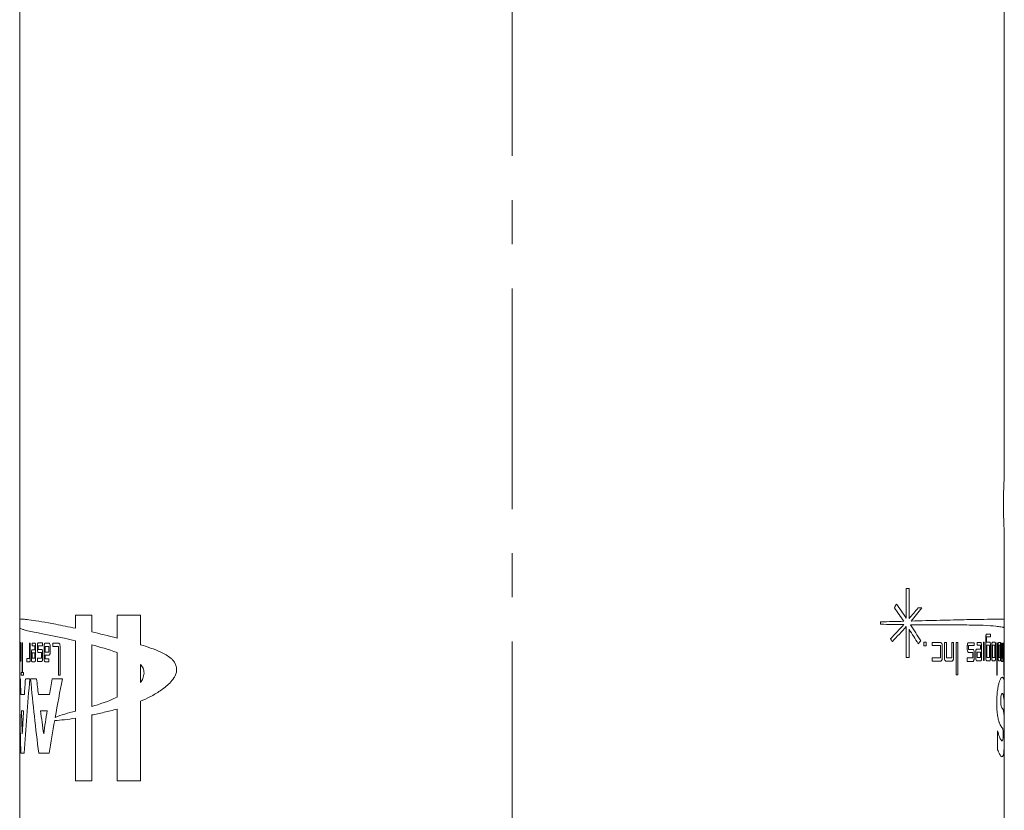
# Model space of a CAD drawing. Header units: inches. Extents: x 3.7 to 30.1, y 2.5 to 21.4.
# Tile 19 of 29: x 13.7 to 15.9, y 17.8 to 19.6. Entities that reach past the tile are written whole.
import ezdxf

# ---------------------------------------------------------------- set-up
doc = ezdxf.new("R2010")
doc.units = ezdxf.units.IN
doc.header["$MEASUREMENT"] = 0
doc.linetypes.add('CENTERX2', pattern=[0.8, 0.5, -0.1, 0.1, -0.1])

msp = doc.modelspace()

# ---------------------------------------------------------------- linework, layer by layer
at = {"color": 7, "linetype": 'CENTERX2', "lineweight": 0}
msp.add_line((14.772, 21.3613), (14.772, 14.6454), dxfattribs=at)
at = {"color": 7, "linetype": 'Continuous', "lineweight": 15}
for p, q in [((13.657, 20.0369), (13.657, 18.2121)), ((15.887, 18.5368), (15.887, 19.657)), ((15.887, 18.2122), (15.887, 18.407)), ((15.6648, 18.281), (15.6713, 18.281)), ((15.6648, 18.2142), (15.6648, 18.281)), ((15.6713, 18.281), (15.6713, 18.213)), ((13.7833, 18.2209), (13.8202, 18.2209)), ((13.7833, 18.1912), (13.7833, 18.2209)), ((13.8202, 18.2209), (13.8202, 18.183)), ((13.878, 18.2209), (13.9306, 18.2209)), ((13.878, 18.1689), (13.878, 18.2209)), ((13.9306, 18.2209), (13.9306, 18.154)), ((15.692, 18.2377), (15.7005, 18.2377)), ((13.657, 18.2121), (13.657, 18.1921)), ((15.6064, 18.2003), (15.6064, 18.2057)), ((15.887, 18.192), (15.887, 18.2122)), ((13.657, 18.1921), (13.657, 18.1588)), ((15.6648, 18.1249), (15.6648, 18.195)), ((15.6713, 18.1889), (15.6713, 18.1249)), ((15.847, 18.178), (15.8556, 18.178)), ((15.8556, 18.178), (15.8556, 18.1716)), ((15.887, 18.1588), (15.887, 18.192)), ((13.657, 18.1588), (13.657, 18.1523)), ((13.657, 18.1588), (13.6571, 18.1588)), ((13.657, 18.1523), (13.657, 18.1244)), ((13.6571, 18.1523), (13.657, 18.1523)), ((13.6571, 18.1244), (13.6571, 18.1523)), ((13.6573, 18.1523), (13.6573, 18.1232)), ((13.658, 18.1588), (13.6594, 18.1588)), ((13.658, 18.1523), (13.658, 18.1588)), ((13.6593, 18.1523), (13.658, 18.1523)), ((13.6593, 18.1435), (13.6593, 18.1523)), ((13.6598, 18.1523), (13.6598, 18.1232)), ((13.6623, 18.1581), (13.6631, 18.1581)), ((13.6623, 18.0908), (13.6623, 18.1581)), ((13.6631, 18.1581), (13.6631, 18.0908)), ((13.6793, 18.1572), (13.6808, 18.1572)), ((13.6793, 18.1228), (13.6793, 18.1572)), ((13.6808, 18.1572), (13.6808, 18.1216)), ((13.6855, 18.1575), (13.6914, 18.1575)), ((13.6855, 18.1511), (13.6855, 18.1575)), ((13.699, 18.1581), (13.7089, 18.1581)), ((13.7089, 18.1581), (13.7089, 18.1517)), ((13.7144, 18.1572), (13.7236, 18.1572)), ((13.7323, 18.1498), (13.7323, 18.1575)), ((13.7323, 18.1575), (13.7457, 18.1575)), ((13.7833, 18.0037), (13.7833, 18.1631)), ((13.8202, 18.0138), (13.8202, 18.1537)), ((15.7044, 18.16), (15.71, 18.16)), ((15.7044, 18.1511), (15.7044, 18.16)), ((15.71, 18.16), (15.71, 18.1511)), ((15.7234, 18.1588), (15.7428, 18.1588)), ((15.7234, 18.1523), (15.7234, 18.1588)), ((15.7422, 18.1523), (15.7234, 18.1523)), ((15.7422, 18.1244), (15.7422, 18.1523)), ((15.7464, 18.1523), (15.7464, 18.1232)), ((15.7514, 18.1589), (15.7559, 18.1589)), ((15.7514, 18.1233), (15.7514, 18.1589)), ((15.7559, 18.1589), (15.7559, 18.1245)), ((15.7682, 18.1589), (15.7719, 18.1589)), ((15.7682, 18.1245), (15.7682, 18.1589)), ((15.7719, 18.1589), (15.7719, 18.1233)), ((15.7783, 18.1589), (15.7818, 18.1589)), ((15.7783, 18.0855), (15.7783, 18.1589)), ((15.7818, 18.1589), (15.7818, 18.0855)), ((15.8059, 18.1583), (15.8186, 18.1583)), ((15.8186, 18.1583), (15.8186, 18.1518)), ((15.8253, 18.1592), (15.8335, 18.1592)), ((15.8253, 18.1528), (15.8253, 18.1592)), ((15.8332, 18.1528), (15.8253, 18.1528)), ((15.8332, 18.1439), (15.8332, 18.1528)), ((15.8356, 18.1528), (15.8356, 18.1236)), ((15.8395, 18.16), (15.8417, 18.16)), ((15.8395, 18.1179), (15.8395, 18.16)), ((15.8417, 18.16), (15.8417, 18.1179)), ((15.8453, 18.1239), (15.8453, 18.1716)), ((15.847, 18.1716), (15.847, 18.1595)), ((15.8556, 18.1716), (15.847, 18.1716)), ((15.847, 18.1595), (15.854, 18.1595)), ((15.8476, 18.153), (15.8538, 18.153)), ((15.8476, 18.1251), (15.8476, 18.153)), ((15.8538, 18.153), (15.8538, 18.1251)), ((15.8556, 18.153), (15.8556, 18.1239)), ((15.8587, 18.124), (15.8587, 18.1532)), ((15.8602, 18.1596), (15.8658, 18.1596)), ((15.8606, 18.1532), (15.8656, 18.1532)), ((15.8606, 18.1252), (15.8606, 18.1532)), ((15.8656, 18.1532), (15.8656, 18.1252)), ((15.867, 18.1532), (15.867, 18.124)), ((15.8697, 18.1583), (15.871, 18.1583)), ((15.8697, 18.0849), (15.8697, 18.1583)), ((15.871, 18.1583), (15.871, 18.0849)), ((15.8731, 18.1236), (15.8731, 18.1527)), ((15.8741, 18.1592), (15.8779, 18.1592)), ((15.8744, 18.1527), (15.8778, 18.1527)), ((15.8744, 18.1248), (15.8744, 18.1527)), ((15.8778, 18.1527), (15.8778, 18.1248)), ((15.8787, 18.1527), (15.8787, 18.1236)), ((15.88, 18.1577), (15.881, 18.1577)), ((15.88, 18.1221), (15.88, 18.1577)), ((15.881, 18.1577), (15.881, 18.1234)), ((15.8832, 18.1577), (15.8838, 18.1577)), ((15.8832, 18.1234), (15.8832, 18.1577)), ((15.8838, 18.1577), (15.8838, 18.1221)), ((15.8848, 18.1583), (15.8853, 18.1583)), ((15.8848, 18.1227), (15.8848, 18.1583)), ((15.8853, 18.1583), (15.8853, 18.1239)), ((15.8863, 18.1583), (15.8866, 18.1583)), ((15.8863, 18.1239), (15.8863, 18.1583)), ((15.8866, 18.1583), (15.8866, 18.0849)), ((15.8869, 18.1523), (15.8869, 18.1588)), ((15.8869, 18.1588), (15.887, 18.1588)), ((15.887, 18.1523), (15.8869, 18.1523)), ((15.887, 18.1523), (15.887, 18.1588)), ((15.887, 18.1244), (15.887, 18.1523)), ((13.6577, 18.1232), (13.6577, 18.1371)), ((13.658, 18.1435), (13.6593, 18.1435)), ((13.658, 18.1369), (13.6593, 18.1369)), ((13.658, 18.1244), (13.658, 18.1369)), ((13.6593, 18.1369), (13.6593, 18.1244)), ((13.6836, 18.1219), (13.6836, 18.1358)), ((13.685, 18.1423), (13.6912, 18.1423)), ((13.6912, 18.1511), (13.6855, 18.1511)), ((13.6855, 18.1356), (13.6912, 18.1356)), ((13.6855, 18.1232), (13.6855, 18.1356)), ((13.6912, 18.1423), (13.6912, 18.1511)), ((13.6912, 18.1356), (13.6912, 18.1232)), ((13.6931, 18.1511), (13.6931, 18.1219)), ((13.6972, 18.1426), (13.6972, 18.1517)), ((13.699, 18.1517), (13.699, 18.1428)), ((13.7089, 18.1517), (13.699, 18.1517)), ((13.699, 18.1428), (13.7069, 18.1428)), ((13.7066, 18.1362), (13.699, 18.1362)), ((13.7066, 18.1237), (13.7066, 18.1362)), ((13.7089, 18.1364), (13.7089, 18.1225)), ((13.7122, 18.1216), (13.7122, 18.1508)), ((13.7147, 18.1371), (13.7147, 18.1496)), ((13.7147, 18.1496), (13.7229, 18.1496)), ((13.7229, 18.1371), (13.7147, 18.1371)), ((13.7236, 18.1305), (13.7147, 18.1305)), ((13.7147, 18.1305), (13.7147, 18.1216)), ((13.7229, 18.1496), (13.7229, 18.1371)), ((13.726, 18.1508), (13.726, 18.1369)), ((13.7446, 18.1498), (13.7323, 18.1498)), ((13.7446, 18.0849), (13.7446, 18.1498)), ((13.7485, 18.151), (13.7485, 18.0849)), ((13.878, 18.1364), (13.878, 18.0351)), ((15.71, 18.1511), (15.7044, 18.1511)), ((15.8032, 18.1428), (15.8032, 18.1518)), ((15.8059, 18.1518), (15.8059, 18.143)), ((15.8186, 18.1518), (15.8059, 18.1518)), ((15.8059, 18.143), (15.8162, 18.143)), ((15.8159, 18.1364), (15.8059, 18.1364)), ((15.8159, 18.1239), (15.8159, 18.1364)), ((15.8186, 18.1366), (15.8186, 18.1227)), ((15.8223, 18.1236), (15.8223, 18.1375)), ((15.8246, 18.1439), (15.8332, 18.1439)), ((15.8253, 18.1373), (15.8332, 18.1373)), ((15.8253, 18.1248), (15.8253, 18.1373)), ((15.8332, 18.1373), (15.8332, 18.1248)), ((13.657, 18.1244), (13.657, 18.1168)), ((13.657, 18.1244), (13.6571, 18.1244)), ((13.657, 18.1168), (13.657, 16.3651)), ((13.6571, 18.1168), (13.657, 18.1168)), ((13.6593, 18.1244), (13.658, 18.1244)), ((13.6594, 18.1167), (13.658, 18.1167)), ((13.6732, 18.1152), (13.6732, 18.1228)), ((13.6732, 18.1228), (13.6793, 18.1228)), ((13.6795, 18.1152), (13.6732, 18.1152)), ((13.6914, 18.1155), (13.685, 18.1155)), ((13.6912, 18.1232), (13.6855, 18.1232)), ((13.6972, 18.1237), (13.7066, 18.1237)), ((13.6972, 18.1161), (13.6972, 18.1237)), ((13.7069, 18.1161), (13.6972, 18.1161)), ((13.7229, 18.1152), (13.7144, 18.1152)), ((13.7147, 18.1216), (13.7229, 18.1216)), ((13.7229, 18.1216), (13.7229, 18.1152)), ((13.9306, 18.0684), (13.9306, 18.1094)), ((15.6713, 18.1249), (15.6648, 18.1249)), ((15.7234, 18.1244), (15.7422, 18.1244)), ((15.7234, 18.1168), (15.7234, 18.1244)), ((15.7428, 18.1168), (15.7234, 18.1168)), ((15.7687, 18.1169), (15.7549, 18.1169)), ((15.7559, 18.1245), (15.7682, 18.1245)), ((15.8032, 18.1239), (15.8159, 18.1239)), ((15.8032, 18.1162), (15.8032, 18.1239)), ((15.8162, 18.1162), (15.8032, 18.1162)), ((15.8335, 18.1172), (15.8246, 18.1172)), ((15.8332, 18.1248), (15.8253, 18.1248)), ((15.8417, 18.1179), (15.8395, 18.1179)), ((15.854, 18.1174), (15.847, 18.1174)), ((15.8538, 18.1251), (15.8476, 18.1251)), ((15.8658, 18.1176), (15.8602, 18.1176)), ((15.8656, 18.1252), (15.8606, 18.1252)), ((15.8779, 18.1171), (15.8741, 18.1171)), ((15.8778, 18.1248), (15.8744, 18.1248)), ((15.8833, 18.1157), (15.8807, 18.1157)), ((15.881, 18.1234), (15.8832, 18.1234)), ((15.8863, 18.1163), (15.8851, 18.1163)), ((15.8853, 18.1239), (15.8863, 18.1239)), ((15.8863, 18.0849), (15.8863, 18.1163)), ((15.8869, 18.1168), (15.8869, 18.1244)), ((15.8869, 18.1244), (15.887, 18.1244)), ((15.887, 18.1168), (15.8869, 18.1168)), ((15.887, 18.1168), (15.887, 18.1244)), ((15.887, 16.3651), (15.887, 18.1168)), ((13.6607, 18.0847), (13.6607, 18.0908)), ((13.6607, 18.0908), (13.6623, 18.0908)), ((13.6631, 18.0908), (13.6653, 18.0908)), ((13.6653, 18.0908), (13.6653, 18.0847)), ((15.7818, 18.0855), (15.7783, 18.0855)), ((13.657, 18.0763), (13.6587, 18.0763)), ((13.6653, 18.0847), (13.6607, 18.0847)), ((13.67, 18.0763), (13.68, 18.0763)), ((13.6818, 18.0763), (13.6952, 18.0763)), ((13.7306, 18.0763), (13.7537, 18.0763)), ((13.7485, 18.0849), (13.7446, 18.0849)), ((15.871, 18.0849), (15.8697, 18.0849)), ((15.8866, 18.0849), (15.8863, 18.0849)), ((15.887, 18.064), (15.887, 18.0214)), ((13.6596, 18.041), (13.6677, 18.041)), ((13.6995, 18.041), (13.7248, 18.041)), ((13.9306, 18.0258), (13.9306, 17.8459)), ((13.6608, 18.0045), (13.6656, 18.0045)), ((13.7042, 18.0045), (13.7191, 18.0045)), ((13.878, 17.8459), (13.878, 18.0081)), ((13.7833, 17.8459), (13.7833, 17.9876)), ((13.8202, 17.9947), (13.8202, 17.8459)), ((15.8717, 17.9161), (15.8717, 17.9586)), ((13.6674, 17.9079), (13.6598, 17.9079)), ((13.7239, 17.9079), (13.7002, 17.9079)), ((13.8202, 17.8459), (13.7833, 17.8459)), ((13.9306, 17.8459), (13.878, 17.8459))]:
    msp.add_line(p, q, dxfattribs=at)
for centre, major_axis, ratio, start_param, end_param in [((14.772, 19.241), (0, 1.5928), 0.700003, 4.030953, 4.03767), ((14.772, 17.4722), (0, 1.2387), 0.900169, 5.354664, 5.387107), ((14.772, 17.4457), (0, 1.2573), 0.886853, 5.362905, 5.393825), ((14.772, 18.769), (1.115, 0), 0.843558, 5.650713, 5.682805), ((14.772, 18.7584), (1.115, 0), 0.843558, 5.657473, 5.696408), ((14.772, 18.769), (1.115, 0), 0.843558, 5.589234, 5.632797), ((14.772, 17.4722), (0, 1.2387), 0.900168, 5.303886, 5.339737), ((14.772, 18.7584), (1.115, 0), 0.843558, 5.595318, 5.64091), ((14.772, 17.4457), (0, 1.2573), 0.886852, 5.312769, 5.344862), ((14.772, 17.3221), (0, 1.3218), 0.843563, 5.400257, 5.40634), ((14.772, 18.6874), (1.115, 0), 0.843561, 5.682805, 5.691688), ((14.772, 18.088), (0, 2.548), 0.437606, 1.575387, 1.641526), ((14.772, 18.2154), (0, 2.548), 0.437606, 1.625417, 1.639286), ((14.772, 17.5609), (0, 2.548), 0.437606, 1.367135, 1.434196), ((14.772, 17.6883), (0, 2.548), 0.437606, 1.417948, 1.43194), ((14.772, 18.6103), (0, 2.548), 0.437606, 1.781966, 1.850097), ((14.772, 18.7377), (0, 2.548), 0.437606, 1.833411, 1.847774), ((14.772, 17.166), (0, 2.548), 0.437606, 1.205456, 1.220236), ((14.772, 17.0386), (0, 2.548), 0.437606, 1.151333, 1.188399), ((14.772, 18.2154), (0, 2.548), 0.437606, 1.653648, 1.674405), ((14.772, 17.6883), (0, 2.548), 0.437606, 1.446385, 1.467188), ((14.772, 18.7377), (0, 2.548), 0.437607, 1.862694, 1.884346), ((14.772, 17.166), (0, 2.548), 0.437606, 1.235442, 1.257247), ((14.772, 17.0386), (0, 2.548), 0.437607, 1.191509, 1.222614)]:
    msp.add_ellipse(centre, major_axis=major_axis, ratio=ratio, start_param=start_param, end_param=end_param, dxfattribs=at)
for points, knots in [([(15.8851, 18.4719), (15.8851, 18.4746), (15.8851, 18.4791), (15.8852, 18.4863), (15.8853, 18.4924), (15.8854, 18.4992), (15.8856, 18.5057), (15.8858, 18.5117), (15.886, 18.5172), (15.8862, 18.5222), (15.8865, 18.527), (15.8866, 18.5305), (15.8868, 18.5329), (15.8868, 18.5344), (15.8869, 18.5355), (15.887, 18.5364), (15.887, 18.537), (15.887, 18.5368), (15.887, 18.5368)], [0, 0, 0, 0, 0.0789865, 0.1316781, 0.2145137, 0.2670244, 0.3461915, 0.4290156, 0.4815822, 0.5608335, 0.6437472, 0.722869, 0.7756509, 0.8303366, 0.8586717, 0.9112108, 0.9904219, 1, 1, 1, 1]), ([(15.887, 18.407), (15.887, 18.4069), (15.887, 18.4068), (15.887, 18.4072), (15.8869, 18.4082), (15.8868, 18.4103), (15.8867, 18.413), (15.8865, 18.4165), (15.8863, 18.4207), (15.8861, 18.4255), (15.8858, 18.4309), (15.8856, 18.4369), (15.8855, 18.4433), (15.8853, 18.4491), (15.8852, 18.4544), (15.8852, 18.4583), (15.8851, 18.4626), (15.8851, 18.4672), (15.8851, 18.4707), (15.8851, 18.4719)], [0, 0, 0, 0, 0.005165, 0.057653, 0.136787, 0.219585, 0.272076, 0.351212, 0.434002, 0.486569, 0.565821, 0.648736, 0.701334, 0.780635, 0.835319, 0.863654, 0.897502, 0.965661, 1, 1, 1, 1]), ([(13.6592, 18.2121), (13.6585, 18.2122), (13.6572, 18.2123), (13.663, 18.2119), (13.6732, 18.211), (13.6926, 18.2084), (13.7161, 18.2044), (13.7454, 18.199), (13.7678, 18.1944), (13.7833, 18.1912)], [0, 0, 0, 0, 0.101316, 0.208892, 0.360372, 0.535565, 0.713526, 0.802962, 1, 1, 1, 1]), ([(15.8854, 18.192), (15.8856, 18.1925), (15.8859, 18.1934), (15.8788, 18.1944), (15.8663, 18.1961), (15.8423, 18.1982), (15.8055, 18.1987), (15.7697, 18.1986), (15.7282, 18.1987), (15.6969, 18.1991), (15.6747, 18.1993)], [0, 0, 0, 0, 0.109138, 0.192793, 0.293975, 0.467573, 0.626627, 0.762383, 0.830689, 1, 1, 1, 1]), ([(15.6758, 18.2076), (15.6985, 18.2082), (15.7333, 18.2092), (15.7713, 18.2101), (15.7969, 18.2107), (15.8203, 18.2111), (15.8469, 18.2115), (15.8715, 18.2117), (15.8836, 18.2119), (15.8873, 18.2122), (15.8867, 18.2122), (15.8866, 18.2122)], [0, 0, 0, 0, 0.174327, 0.266326, 0.351119, 0.436151, 0.53902, 0.713346, 0.890066, 0.975095, 1, 1, 1, 1]), ([(13.7833, 18.1631), (13.7748, 18.165), (13.7544, 18.1697), (13.7252, 18.1756), (13.6926, 18.1816), (13.6721, 18.1862), (13.661, 18.1896), (13.6567, 18.1913), (13.6576, 18.1919), (13.6578, 18.1921)], [0, 0, 0, 0, 0.106108, 0.255555, 0.428369, 0.691822, 0.797927, 0.947302, 1, 1, 1, 1]), ([(15.8453, 18.1716), (15.8453, 18.1723), (15.8453, 18.173), (15.8454, 18.1737), (15.8454, 18.1743), (15.8455, 18.175), (15.8456, 18.1755), (15.8457, 18.1761), (15.8459, 18.1766), (15.8461, 18.177), (15.8462, 18.1774), (15.8464, 18.1777), (15.8466, 18.1778), (15.8467, 18.178), (15.8469, 18.178), (15.847, 18.178)], [0, 0, 0, 0, 0.0000532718, 0.0000532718, 0.0000532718, 0.0001064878, 0.0001064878, 0.0001064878, 0.000160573, 0.000160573, 0.000160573, 0.0002165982, 0.0002165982, 0.0002165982, 0.0002597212, 0.0002597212, 0.0002597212, 0.0002597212]), ([(13.6571, 18.1588), (13.6572, 18.1588), (13.6572, 18.1586), (13.6572, 18.1584), (13.6572, 18.1582), (13.6572, 18.1578), (13.6572, 18.1574), (13.6572, 18.1569), (13.6572, 18.1564), (13.6573, 18.1557), (13.6573, 18.1551), (13.6573, 18.1545), (13.6573, 18.1538), (13.6573, 18.1533), (13.6573, 18.1528), (13.6573, 18.1523)], [0, 0, 0, 0, 0.000054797, 0.000054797, 0.000054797, 0.0001095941, 0.0001095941, 0.0001095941, 0.0001643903, 0.0001643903, 0.0001643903, 0.0002191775, 0.0002191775, 0.0002191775, 0.000254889, 0.000254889, 0.000254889, 0.000254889]), ([(13.6594, 18.1588), (13.6594, 18.1588), (13.6595, 18.1586), (13.6595, 18.1584), (13.6596, 18.1582), (13.6596, 18.1578), (13.6597, 18.1573), (13.6597, 18.1569), (13.6597, 18.1563), (13.6598, 18.1557), (13.6598, 18.1551), (13.6598, 18.1544), (13.6598, 18.1537), (13.6598, 18.1533), (13.6598, 18.1528), (13.6598, 18.1523)], [0, 0, 0, 0, 0.0000550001, 0.0000550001, 0.0000550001, 0.0001100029, 0.0001100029, 0.0001100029, 0.0001649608, 0.0001649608, 0.0001649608, 0.0002197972, 0.0002197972, 0.0002197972, 0.0002551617, 0.0002551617, 0.0002551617, 0.0002551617]), ([(13.6914, 18.1575), (13.6916, 18.1575), (13.6918, 18.1574), (13.692, 18.1572), (13.6922, 18.1569), (13.6923, 18.1565), (13.6925, 18.156), (13.6926, 18.1556), (13.6928, 18.155), (13.6929, 18.1543), (13.693, 18.1537), (13.693, 18.153), (13.6931, 18.1523), (13.6931, 18.1519), (13.6931, 18.1515), (13.6931, 18.1511)], [0, 0, 0, 0, 0.000057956, 0.000057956, 0.000057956, 0.0001159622, 0.0001159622, 0.0001159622, 0.0001731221, 0.0001731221, 0.0001731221, 0.0002284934, 0.0002284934, 0.0002284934, 0.0002590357, 0.0002590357, 0.0002590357, 0.0002590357]), ([(13.6972, 18.1517), (13.6972, 18.1524), (13.6973, 18.1531), (13.6973, 18.1537), (13.6974, 18.1544), (13.6975, 18.155), (13.6976, 18.1556), (13.6977, 18.1561), (13.6978, 18.1566), (13.698, 18.157), (13.6982, 18.1574), (13.6984, 18.1577), (13.6986, 18.1579), (13.6987, 18.158), (13.6989, 18.1581), (13.699, 18.1581)], [0, 0, 0, 0, 0.0000533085, 0.0000533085, 0.0000533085, 0.0001065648, 0.0001065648, 0.0001065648, 0.0001606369, 0.0001606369, 0.0001606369, 0.0002165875, 0.0002165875, 0.0002165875, 0.0002597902, 0.0002597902, 0.0002597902, 0.0002597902]), ([(13.7122, 18.1508), (13.7122, 18.1515), (13.7123, 18.1522), (13.7123, 18.1528), (13.7124, 18.1535), (13.7125, 18.1541), (13.7127, 18.1546), (13.7128, 18.1552), (13.713, 18.1557), (13.7131, 18.1561), (13.7133, 18.1565), (13.7136, 18.1568), (13.7138, 18.157), (13.714, 18.1571), (13.7142, 18.1572), (13.7144, 18.1572)], [0, 0, 0, 0, 0.0000527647, 0.0000527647, 0.0000527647, 0.0001054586, 0.0001054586, 0.0001054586, 0.0001592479, 0.0001592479, 0.0001592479, 0.000215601, 0.000215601, 0.000215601, 0.0002617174, 0.0002617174, 0.0002617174, 0.0002617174]), ([(13.7236, 18.1572), (13.7242, 18.1572), (13.7248, 18.1566), (13.7257, 18.1542), (13.726, 18.1525), (13.726, 18.1508)], [0, 0, 0, 0, 0.5, 0.5, 1, 1, 1, 1]), ([(13.7457, 18.1575), (13.7464, 18.1575), (13.7471, 18.1568), (13.7482, 18.1545), (13.7485, 18.1528), (13.7485, 18.151)], [0, 0, 0, 0, 0.5, 0.5, 1, 1, 1, 1]), ([(13.9306, 18.154), (13.9457, 18.1493), (13.9613, 18.1443), (13.9809, 18.135), (13.9848, 18.133), (13.9925, 18.1286), (13.9963, 18.1261), (14.0017, 18.1214), (14.0035, 18.1196), (14.0066, 18.1156), (14.008, 18.1133), (14.0103, 18.1084), (14.0113, 18.1056), (14.0124, 18.0999), (14.0126, 18.0969), (14.0121, 18.0911), (14.0113, 18.0882), (14.0092, 18.0831), (14.0079, 18.0807), (14.0035, 18.0742), (14.0001, 18.0706), (13.9898, 18.0602), (13.9826, 18.0545), (13.9679, 18.0444), (13.9605, 18.0401), (13.9455, 18.0324), (13.938, 18.0289), (13.9306, 18.0258)], [0, 0, 0, 0, 0.25, 0.25, 0.3125, 0.3125, 0.375, 0.375, 0.40625, 0.40625, 0.4375, 0.4375, 0.46875, 0.46875, 0.5, 0.5, 0.53125, 0.53125, 0.5625, 0.5625, 0.625, 0.625, 0.75, 0.75, 0.875, 0.875, 1, 1, 1, 1]), ([(15.7428, 18.1588), (15.7437, 18.1588), (15.7446, 18.1582), (15.7459, 18.1559), (15.7464, 18.1542), (15.7464, 18.1523)], [0, 0, 0, 0, 0.5, 0.5, 1, 1, 1, 1]), ([(15.8032, 18.1518), (15.8032, 18.1525), (15.8033, 18.1532), (15.8034, 18.1538), (15.8035, 18.1545), (15.8036, 18.1551), (15.8037, 18.1556), (15.8039, 18.1562), (15.8041, 18.1567), (15.8043, 18.157), (15.8046, 18.1575), (15.8048, 18.1578), (15.8051, 18.158), (15.8053, 18.1582), (15.8056, 18.1583), (15.8059, 18.1583)], [0, 0, 0, 0, 0.0000517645, 0.0000517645, 0.0000517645, 0.0001034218, 0.0001034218, 0.0001034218, 0.0001567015, 0.0001567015, 0.0001567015, 0.0002138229, 0.0002138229, 0.0002138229, 0.0002651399, 0.0002651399, 0.0002651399, 0.0002651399]), ([(15.8335, 18.1592), (15.8341, 18.1592), (15.8346, 18.1586), (15.8353, 18.1562), (15.8356, 18.1545), (15.8356, 18.1528)], [0, 0, 0, 0, 0.5, 0.5, 1, 1, 1, 1]), ([(15.854, 18.1595), (15.8542, 18.1595), (15.8544, 18.1593), (15.8546, 18.1591), (15.8547, 18.1588), (15.8549, 18.1584), (15.855, 18.158), (15.8552, 18.1575), (15.8553, 18.1569), (15.8554, 18.1563), (15.8555, 18.1557), (15.8555, 18.155), (15.8556, 18.1543), (15.8556, 18.1539), (15.8556, 18.1534), (15.8556, 18.153)], [0, 0, 0, 0, 0.0000577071, 0.0000577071, 0.0000577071, 0.0001154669, 0.0001154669, 0.0001154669, 0.0001723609, 0.0001723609, 0.0001723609, 0.0002276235, 0.0002276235, 0.0002276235, 0.0002586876, 0.0002586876, 0.0002586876, 0.0002586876]), ([(15.8587, 18.1532), (15.8587, 18.1539), (15.8587, 18.1546), (15.8588, 18.1552), (15.8588, 18.1559), (15.8589, 18.1565), (15.859, 18.1571), (15.8591, 18.1577), (15.8592, 18.1581), (15.8594, 18.1585), (15.8595, 18.1589), (15.8596, 18.1592), (15.8598, 18.1594), (15.8599, 18.1595), (15.86, 18.1596), (15.8602, 18.1596)], [0, 0, 0, 0, 0.0000537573, 0.0000537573, 0.0000537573, 0.0001074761, 0.0001074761, 0.0001074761, 0.0001617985, 0.0001617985, 0.0001617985, 0.0002174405, 0.0002174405, 0.0002174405, 0.000258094, 0.000258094, 0.000258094, 0.000258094]), ([(15.8658, 18.1596), (15.8659, 18.1596), (15.8661, 18.1595), (15.8662, 18.1592), (15.8663, 18.159), (15.8664, 18.1586), (15.8666, 18.1581), (15.8667, 18.1577), (15.8668, 18.1571), (15.8668, 18.1565), (15.8669, 18.1559), (15.867, 18.1552), (15.867, 18.1545), (15.867, 18.154), (15.867, 18.1536), (15.867, 18.1532)], [0, 0, 0, 0, 0.0000566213, 0.0000566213, 0.0000566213, 0.0001132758, 0.0001132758, 0.0001132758, 0.0001693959, 0.0001693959, 0.0001693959, 0.0002244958, 0.0002244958, 0.0002244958, 0.0002572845, 0.0002572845, 0.0002572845, 0.0002572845]), ([(15.8731, 18.1527), (15.8731, 18.1534), (15.8732, 18.1542), (15.8732, 18.1548), (15.8732, 18.1555), (15.8733, 18.1561), (15.8734, 18.1567), (15.8734, 18.1573), (15.8735, 18.1578), (15.8736, 18.1581), (15.8737, 18.1585), (15.8738, 18.1588), (15.8739, 18.159), (15.874, 18.1591), (15.8741, 18.1592), (15.8741, 18.1592)], [0, 0, 0, 0, 0.0000542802, 0.0000542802, 0.0000542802, 0.0001085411, 0.0001085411, 0.0001085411, 0.0001631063, 0.0001631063, 0.0001631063, 0.0002183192, 0.0002183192, 0.0002183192, 0.0002564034, 0.0002564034, 0.0002564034, 0.0002564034]), ([(15.8779, 18.1592), (15.878, 18.1592), (15.8781, 18.159), (15.8782, 18.1588), (15.8782, 18.1585), (15.8783, 18.1582), (15.8784, 18.1577), (15.8785, 18.1573), (15.8785, 18.1567), (15.8786, 18.1561), (15.8786, 18.1555), (15.8787, 18.1548), (15.8787, 18.1541), (15.8787, 18.1536), (15.8787, 18.1532), (15.8787, 18.1527)], [0, 0, 0, 0, 0.0000555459, 0.0000555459, 0.0000555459, 0.0001111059, 0.0001111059, 0.0001111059, 0.0001664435, 0.0001664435, 0.0001664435, 0.0002213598, 0.0002213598, 0.0002213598, 0.000255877, 0.000255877, 0.000255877, 0.000255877]), ([(13.6577, 18.1371), (13.6577, 18.1378), (13.6577, 18.1385), (13.6577, 18.1392), (13.6577, 18.1399), (13.6577, 18.1405), (13.6578, 18.1411), (13.6578, 18.1416), (13.6578, 18.1421), (13.6578, 18.1425), (13.6578, 18.1429), (13.6579, 18.1432), (13.6579, 18.1433), (13.6579, 18.1434), (13.6579, 18.1435), (13.658, 18.1435)], [0, 0, 0, 0, 0.0000547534, 0.0000547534, 0.0000547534, 0.000109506, 0.000109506, 0.000109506, 0.0001642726, 0.0001642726, 0.0001642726, 0.0002190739, 0.0002190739, 0.0002190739, 0.000254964, 0.000254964, 0.000254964, 0.000254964]), ([(13.6836, 18.1358), (13.6836, 18.1365), (13.6836, 18.1373), (13.6836, 18.1379), (13.6837, 18.1386), (13.6838, 18.1392), (13.6839, 18.1398), (13.684, 18.1403), (13.6841, 18.1408), (13.6842, 18.1412), (13.6843, 18.1416), (13.6845, 18.1419), (13.6846, 18.1421), (13.6848, 18.1422), (13.6849, 18.1423), (13.685, 18.1423)], [0, 0, 0, 0, 0.0000538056, 0.0000538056, 0.0000538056, 0.0001075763, 0.0001075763, 0.0001075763, 0.0001618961, 0.0001618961, 0.0001618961, 0.0002174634, 0.0002174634, 0.0002174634, 0.0002580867, 0.0002580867, 0.0002580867, 0.0002580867]), ([(13.699, 18.1362), (13.6985, 18.1362), (13.6981, 18.1368), (13.6974, 18.1392), (13.6972, 18.1409), (13.6972, 18.1426)], [0, 0, 0, 0, 0.5, 0.5, 1, 1, 1, 1]), ([(13.7069, 18.1428), (13.7074, 18.1428), (13.7079, 18.1421), (13.7087, 18.1398), (13.7089, 18.1381), (13.7089, 18.1364)], [0, 0, 0, 0, 0.5, 0.5, 1, 1, 1, 1]), ([(13.726, 18.1369), (13.726, 18.1362), (13.7259, 18.1355), (13.7258, 18.1349), (13.7258, 18.1342), (13.7256, 18.1336), (13.7255, 18.1331), (13.7253, 18.1325), (13.7252, 18.132), (13.725, 18.1316), (13.7247, 18.1312), (13.7245, 18.1309), (13.7243, 18.1307), (13.7241, 18.1306), (13.7238, 18.1305), (13.7236, 18.1305)], [0, 0, 0, 0, 0.0000522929, 0.0000522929, 0.0000522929, 0.0001044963, 0.0001044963, 0.0001044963, 0.00015807, 0.00015807, 0.00015807, 0.0002148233, 0.0002148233, 0.0002148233, 0.0002631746, 0.0002631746, 0.0002631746, 0.0002631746]), ([(15.8059, 18.1364), (15.8052, 18.1364), (15.8045, 18.137), (15.8036, 18.1393), (15.8032, 18.141), (15.8032, 18.1428)], [0, 0, 0, 0, 0.5, 0.5, 1, 1, 1, 1]), ([(15.8162, 18.143), (15.8168, 18.143), (15.8174, 18.1423), (15.8183, 18.14), (15.8186, 18.1383), (15.8186, 18.1366)], [0, 0, 0, 0, 0.5, 0.5, 1, 1, 1, 1]), ([(15.8223, 18.1375), (15.8223, 18.1382), (15.8224, 18.1389), (15.8225, 18.1395), (15.8225, 18.1402), (15.8226, 18.1408), (15.8228, 18.1413), (15.8229, 18.1419), (15.8231, 18.1424), (15.8233, 18.1428), (15.8235, 18.1432), (15.8237, 18.1435), (15.824, 18.1437), (15.8242, 18.1438), (15.8244, 18.1439), (15.8246, 18.1439)], [0, 0, 0, 0, 0.0000524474, 0.0000524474, 0.0000524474, 0.0001048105, 0.0001048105, 0.0001048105, 0.0001584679, 0.0001584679, 0.0001584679, 0.0002151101, 0.0002151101, 0.0002151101, 0.0002626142, 0.0002626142, 0.0002626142, 0.0002626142]), ([(13.6573, 18.1232), (13.6573, 18.1225), (13.6573, 18.1217), (13.6573, 18.121), (13.6573, 18.1204), (13.6573, 18.1197), (13.6572, 18.1192), (13.6572, 18.1186), (13.6572, 18.1181), (13.6572, 18.1177), (13.6572, 18.1173), (13.6572, 18.1171), (13.6572, 18.1169), (13.6572, 18.1168), (13.6572, 18.1168), (13.6571, 18.1168)], [0, 0, 0, 0, 0.0000547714, 0.0000547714, 0.0000547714, 0.0001095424, 0.0001095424, 0.0001095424, 0.0001643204, 0.0001643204, 0.0001643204, 0.0002191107, 0.0002191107, 0.0002191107, 0.0002548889, 0.0002548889, 0.0002548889, 0.0002548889]), ([(13.658, 18.1167), (13.6579, 18.1167), (13.6579, 18.1169), (13.6579, 18.1171), (13.6578, 18.1173), (13.6578, 18.1177), (13.6578, 18.1181), (13.6578, 18.1186), (13.6578, 18.1192), (13.6577, 18.1198), (13.6577, 18.1204), (13.6577, 18.1211), (13.6577, 18.1218), (13.6577, 18.1222), (13.6577, 18.1227), (13.6577, 18.1232)], [0, 0, 0, 0, 0.0000548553, 0.0000548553, 0.0000548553, 0.0001097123, 0.0001097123, 0.0001097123, 0.0001645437, 0.0001645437, 0.0001645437, 0.0002193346, 0.0002193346, 0.0002193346, 0.0002549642, 0.0002549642, 0.0002549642, 0.0002549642]), ([(13.6598, 18.1232), (13.6598, 18.1224), (13.6598, 18.1217), (13.6598, 18.121), (13.6598, 18.1204), (13.6598, 18.1197), (13.6597, 18.1192), (13.6597, 18.1186), (13.6597, 18.1181), (13.6596, 18.1177), (13.6596, 18.1173), (13.6595, 18.1171), (13.6595, 18.1169), (13.6595, 18.1168), (13.6594, 18.1167), (13.6594, 18.1167)], [0, 0, 0, 0, 0.0000546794, 0.0000546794, 0.0000546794, 0.0001093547, 0.0001093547, 0.0001093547, 0.0001640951, 0.0001640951, 0.0001640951, 0.0002189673, 0.0002189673, 0.0002189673, 0.0002551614, 0.0002551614, 0.0002551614, 0.0002551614]), ([(13.6808, 18.1216), (13.6808, 18.1209), (13.6808, 18.1202), (13.6807, 18.1195), (13.6807, 18.1189), (13.6806, 18.1182), (13.6805, 18.1177), (13.6804, 18.1171), (13.6803, 18.1166), (13.6802, 18.1162), (13.6801, 18.1158), (13.6799, 18.1156), (13.6798, 18.1154), (13.6797, 18.1153), (13.6796, 18.1152), (13.6795, 18.1152)], [0, 0, 0, 0, 0.0000539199, 0.0000539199, 0.0000539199, 0.0001078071, 0.0001078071, 0.0001078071, 0.0001622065, 0.0001622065, 0.0001622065, 0.000217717, 0.000217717, 0.000217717, 0.0002575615, 0.0002575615, 0.0002575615, 0.0002575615]), ([(13.685, 18.1155), (13.6848, 18.1155), (13.6847, 18.1156), (13.6845, 18.1159), (13.6844, 18.1161), (13.6842, 18.1165), (13.6841, 18.117), (13.684, 18.1174), (13.6838, 18.118), (13.6838, 18.1187), (13.6837, 18.1193), (13.6836, 18.12), (13.6836, 18.1207), (13.6836, 18.1211), (13.6836, 18.1215), (13.6836, 18.1219)], [0, 0, 0, 0, 0.0000572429, 0.0000572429, 0.0000572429, 0.0001145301, 0.0001145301, 0.0001145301, 0.0001710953, 0.0001710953, 0.0001710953, 0.0002262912, 0.0002262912, 0.0002262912, 0.0002580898, 0.0002580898, 0.0002580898, 0.0002580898]), ([(13.6931, 18.1219), (13.6931, 18.1212), (13.6931, 18.1205), (13.693, 18.1199), (13.6929, 18.1192), (13.6929, 18.1186), (13.6927, 18.118), (13.6926, 18.1175), (13.6925, 18.117), (13.6923, 18.1166), (13.6922, 18.1162), (13.692, 18.1159), (13.6918, 18.1157), (13.6917, 18.1156), (13.6916, 18.1155), (13.6914, 18.1155)], [0, 0, 0, 0, 0.0000534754, 0.0000534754, 0.0000534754, 0.0001069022, 0.0001069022, 0.0001069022, 0.0001610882, 0.0001610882, 0.0001610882, 0.0002169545, 0.0002169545, 0.0002169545, 0.000259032, 0.000259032, 0.000259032, 0.000259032]), ([(13.7089, 18.1225), (13.7089, 18.1218), (13.7089, 18.1211), (13.7088, 18.1204), (13.7087, 18.1198), (13.7086, 18.1191), (13.7085, 18.1186), (13.7084, 18.1181), (13.7082, 18.1176), (13.708, 18.1172), (13.7078, 18.1168), (13.7076, 18.1165), (13.7074, 18.1163), (13.7073, 18.1161), (13.7071, 18.1161), (13.7069, 18.1161)], [0, 0, 0, 0, 0.0000529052, 0.0000529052, 0.0000529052, 0.0001057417, 0.0001057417, 0.0001057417, 0.0001596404, 0.0001596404, 0.0001596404, 0.0002159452, 0.0002159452, 0.0002159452, 0.0002609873, 0.0002609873, 0.0002609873, 0.0002609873]), ([(13.7144, 18.1152), (13.7138, 18.1152), (13.7133, 18.1158), (13.7125, 18.1182), (13.7122, 18.1199), (13.7122, 18.1216)], [0, 0, 0, 0, 0.5, 0.5, 1, 1, 1, 1]), ([(13.9306, 18.1094), (13.9328, 18.1071), (13.9349, 18.1044), (13.9372, 18.0992), (13.9378, 18.0973), (13.9385, 18.0934), (13.9386, 18.0913), (13.9384, 18.0851), (13.9374, 18.0811), (13.9345, 18.0741), (13.9327, 18.0711), (13.9306, 18.0684)], [0, 0, 0, 0, 0.25, 0.25, 0.375, 0.375, 0.5, 0.5, 0.75, 0.75, 1, 1, 1, 1]), ([(15.7464, 18.1232), (15.7464, 18.1225), (15.7463, 18.1219), (15.7462, 18.1212), (15.7461, 18.1206), (15.746, 18.1201), (15.7458, 18.1195), (15.7456, 18.119), (15.7453, 18.1185), (15.745, 18.1181), (15.7447, 18.1177), (15.7444, 18.1174), (15.744, 18.1171), (15.7436, 18.1169), (15.7432, 18.1168), (15.7428, 18.1168)], [0, 0, 0, 0, 0.000049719, 0.000049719, 0.000049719, 0.0000992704, 0.0000992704, 0.0000992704, 0.0001512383, 0.0001512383, 0.0001512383, 0.000209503, 0.000209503, 0.000209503, 0.0002739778, 0.0002739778, 0.0002739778, 0.0002739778]), ([(15.7549, 18.1169), (15.754, 18.1169), (15.7532, 18.1174), (15.7519, 18.1198), (15.7514, 18.1215), (15.7514, 18.1233)], [0, 0, 0, 0, 0.5, 0.5, 1, 1, 1, 1]), ([(15.7719, 18.1233), (15.7719, 18.1226), (15.7718, 18.122), (15.7717, 18.1213), (15.7716, 18.1207), (15.7715, 18.1201), (15.7713, 18.1196), (15.7711, 18.119), (15.7709, 18.1186), (15.7706, 18.1182), (15.7704, 18.1177), (15.77, 18.1174), (15.7697, 18.1172), (15.7694, 18.117), (15.769, 18.1169), (15.7687, 18.1169)], [0, 0, 0, 0, 0.0000506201, 0.0000506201, 0.0000506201, 0.0001011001, 0.0001011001, 0.0001011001, 0.0001536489, 0.0001536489, 0.0001536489, 0.0002114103, 0.0002114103, 0.0002114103, 0.0002700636, 0.0002700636, 0.0002700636, 0.0002700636]), ([(15.8186, 18.1227), (15.8186, 18.122), (15.8186, 18.1213), (15.8185, 18.1206), (15.8184, 18.12), (15.8183, 18.1194), (15.8181, 18.1188), (15.818, 18.1183), (15.8178, 18.1178), (15.8176, 18.1174), (15.8174, 18.117), (15.8171, 18.1167), (15.8169, 18.1165), (15.8167, 18.1163), (15.8164, 18.1162), (15.8162, 18.1162)], [0, 0, 0, 0, 0.00005229, 0.00005229, 0.00005229, 0.0001044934, 0.0001044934, 0.0001044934, 0.0001580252, 0.0001580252, 0.0001580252, 0.0002147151, 0.0002147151, 0.0002147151, 0.0002634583, 0.0002634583, 0.0002634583, 0.0002634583]), ([(15.8246, 18.1172), (15.824, 18.1172), (15.8235, 18.1178), (15.8226, 18.1202), (15.8223, 18.1219), (15.8223, 18.1236)], [0, 0, 0, 0, 0.5, 0.5, 1, 1, 1, 1]), ([(15.8356, 18.1236), (15.8356, 18.1229), (15.8355, 18.1222), (15.8355, 18.1216), (15.8354, 18.1209), (15.8353, 18.1203), (15.8352, 18.1197), (15.835, 18.1192), (15.8349, 18.1187), (15.8347, 18.1183), (15.8345, 18.1179), (15.8343, 18.1176), (15.8341, 18.1174), (15.8339, 18.1173), (15.8337, 18.1172), (15.8335, 18.1172)], [0, 0, 0, 0, 0.0000529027, 0.0000529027, 0.0000529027, 0.0001057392, 0.0001057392, 0.0001057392, 0.0001596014, 0.0001596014, 0.0001596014, 0.0002158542, 0.0002158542, 0.0002158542, 0.000261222, 0.000261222, 0.000261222, 0.000261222]), ([(15.847, 18.1174), (15.8466, 18.1174), (15.8461, 18.1181), (15.8455, 18.1204), (15.8453, 18.1221), (15.8453, 18.1239)], [0, 0, 0, 0, 0.5, 0.5, 1, 1, 1, 1]), ([(15.8556, 18.1239), (15.8556, 18.1232), (15.8556, 18.1224), (15.8555, 18.1218), (15.8555, 18.1211), (15.8554, 18.1205), (15.8553, 18.1199), (15.8552, 18.1194), (15.855, 18.1189), (15.8549, 18.1185), (15.8547, 18.1181), (15.8546, 18.1178), (15.8544, 18.1176), (15.8543, 18.1175), (15.8541, 18.1174), (15.854, 18.1174)], [0, 0, 0, 0, 0.0000536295, 0.0000536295, 0.0000536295, 0.0001072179, 0.0001072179, 0.0001072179, 0.0001614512, 0.0001614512, 0.0001614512, 0.0002171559, 0.0002171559, 0.0002171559, 0.0002586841, 0.0002586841, 0.0002586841, 0.0002586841]), ([(15.8602, 18.1176), (15.86, 18.1176), (15.8598, 18.1177), (15.8597, 18.1179), (15.8595, 18.1182), (15.8594, 18.1186), (15.8592, 18.119), (15.8591, 18.1195), (15.859, 18.1201), (15.8589, 18.1207), (15.8588, 18.1213), (15.8588, 18.122), (15.8587, 18.1227), (15.8587, 18.1231), (15.8587, 18.1236), (15.8587, 18.124)], [0, 0, 0, 0, 0.0000572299, 0.0000572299, 0.0000572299, 0.0001144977, 0.0001144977, 0.0001144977, 0.0001711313, 0.0001711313, 0.0001711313, 0.000226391, 0.000226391, 0.000226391, 0.000258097, 0.000258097, 0.000258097, 0.000258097]), ([(15.867, 18.124), (15.867, 18.1233), (15.867, 18.1226), (15.8669, 18.1219), (15.8669, 18.1212), (15.8668, 18.1206), (15.8668, 18.12), (15.8667, 18.1195), (15.8666, 18.119), (15.8664, 18.1186), (15.8663, 18.1182), (15.8662, 18.1179), (15.8661, 18.1178), (15.866, 18.1176), (15.8659, 18.1176), (15.8658, 18.1176)], [0, 0, 0, 0, 0.000054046, 0.000054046, 0.000054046, 0.0001080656, 0.0001080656, 0.0001080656, 0.0001625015, 0.0001625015, 0.0001625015, 0.0002178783, 0.0002178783, 0.0002178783, 0.0002572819, 0.0002572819, 0.0002572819, 0.0002572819]), ([(15.8741, 18.1171), (15.874, 18.1171), (15.8739, 18.1173), (15.8738, 18.1175), (15.8737, 18.1177), (15.8736, 18.1181), (15.8735, 18.1186), (15.8734, 18.119), (15.8733, 18.1196), (15.8733, 18.1202), (15.8732, 18.1208), (15.8732, 18.1215), (15.8732, 18.1222), (15.8731, 18.1227), (15.8731, 18.1231), (15.8731, 18.1236)], [0, 0, 0, 0, 0.0000559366, 0.0000559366, 0.0000559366, 0.0001118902, 0.0001118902, 0.0001118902, 0.0001675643, 0.0001675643, 0.0001675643, 0.0002225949, 0.0002225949, 0.0002225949, 0.0002564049, 0.0002564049, 0.0002564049, 0.0002564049]), ([(15.8787, 18.1236), (15.8787, 18.1228), (15.8787, 18.1221), (15.8786, 18.1214), (15.8786, 18.1208), (15.8786, 18.1201), (15.8785, 18.1196), (15.8785, 18.119), (15.8784, 18.1185), (15.8783, 18.1181), (15.8782, 18.1177), (15.8782, 18.1175), (15.8781, 18.1173), (15.878, 18.1172), (15.8779, 18.1171), (15.8779, 18.1171)], [0, 0, 0, 0, 0.0000544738, 0.0000544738, 0.0000544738, 0.0001089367, 0.0001089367, 0.0001089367, 0.0001635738, 0.0001635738, 0.0001635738, 0.0002186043, 0.0002186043, 0.0002186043, 0.0002558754, 0.0002558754, 0.0002558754, 0.0002558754]), ([(15.8807, 18.1157), (15.8807, 18.1157), (15.8806, 18.1158), (15.8805, 18.1161), (15.8804, 18.1163), (15.8804, 18.1167), (15.8803, 18.1171), (15.8802, 18.1176), (15.8802, 18.1182), (15.8801, 18.1188), (15.8801, 18.1194), (15.8801, 18.1201), (15.8801, 18.1208), (15.88, 18.1212), (15.88, 18.1217), (15.88, 18.1221)], [0, 0, 0, 0, 0.0000553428, 0.0000553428, 0.0000553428, 0.0001106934, 0.0001106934, 0.0001106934, 0.0001659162, 0.0001659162, 0.0001659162, 0.0002208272, 0.0002208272, 0.0002208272, 0.0002556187, 0.0002556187, 0.0002556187, 0.0002556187]), ([(15.8838, 18.1221), (15.8838, 18.1214), (15.8838, 18.1207), (15.8837, 18.12), (15.8837, 18.1193), (15.8837, 18.1187), (15.8837, 18.1181), (15.8836, 18.1176), (15.8836, 18.1171), (15.8835, 18.1167), (15.8835, 18.1163), (15.8834, 18.116), (15.8834, 18.1159), (15.8833, 18.1158), (15.8833, 18.1157), (15.8833, 18.1157)], [0, 0, 0, 0, 0.0000546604, 0.0000546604, 0.0000546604, 0.0001093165, 0.0001093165, 0.0001093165, 0.0001640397, 0.0001640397, 0.0001640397, 0.000218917, 0.000218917, 0.000218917, 0.0002552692, 0.0002552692, 0.0002552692, 0.0002552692]), ([(15.8851, 18.1163), (15.8851, 18.1163), (15.8851, 18.1164), (15.885, 18.1167), (15.885, 18.1169), (15.8849, 18.1173), (15.8849, 18.1177), (15.8849, 18.1182), (15.8848, 18.1187), (15.8848, 18.1193), (15.8848, 18.1199), (15.8848, 18.1206), (15.8848, 18.1213), (15.8848, 18.1218), (15.8848, 18.1222), (15.8848, 18.1227)], [0, 0, 0, 0, 0.000054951, 0.000054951, 0.000054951, 0.000109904, 0.000109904, 0.000109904, 0.0001648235, 0.0001648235, 0.0001648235, 0.0002196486, 0.0002196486, 0.0002196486, 0.0002550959, 0.0002550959, 0.0002550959, 0.0002550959]), ([(15.8717, 17.9586), (15.8732, 17.9538), (15.8746, 17.949), (15.8772, 17.9418), (15.8785, 17.9397), (15.8802, 17.9375), (15.8808, 17.937), (15.8818, 17.936), (15.8823, 17.9359), (15.8832, 17.9371), (15.8836, 17.9384), (15.8841, 17.9414), (15.8843, 17.9426), (15.8845, 17.945), (15.8846, 17.9459), (15.8847, 17.948), (15.8847, 17.9492), (15.8847, 17.9518), (15.8847, 17.9531), (15.8846, 17.9555), (15.8845, 17.9565), (15.8844, 17.9593), (15.8842, 17.9608), (15.8837, 17.9638), (15.8833, 17.9641), (15.8819, 17.9655), (15.8809, 17.9669), (15.8791, 17.9698), (15.8785, 17.9708), (15.8772, 17.9733), (15.8765, 17.9748), (15.8751, 17.9784), (15.8744, 17.9806), (15.8731, 17.9861), (15.8724, 17.9893), (15.8715, 17.995), (15.8712, 17.997), (15.8707, 18.0014), (15.8705, 18.0037), (15.87, 18.011), (15.8698, 18.0162), (15.8698, 18.0267), (15.8699, 18.032), (15.8705, 18.0418), (15.871, 18.0465), (15.8721, 18.0544), (15.8728, 18.0579), (15.8741, 18.0638), (15.8748, 18.0663), (15.8768, 18.073), (15.8782, 18.076), (15.8805, 18.0797), (15.8816, 18.0804), (15.8835, 18.0802), (15.8843, 18.0792), (15.8861, 18.0747), (15.8868, 18.0694), (15.887, 18.064)], [0, 0, 0, 0, 0.0625, 0.0625, 0.125, 0.125, 0.15625, 0.15625, 0.1875, 0.1875, 0.21875, 0.21875, 0.234375, 0.234375, 0.242187, 0.242187, 0.25, 0.25, 0.257812, 0.257812, 0.265625, 0.265625, 0.28125, 0.28125, 0.3125, 0.3125, 0.375, 0.375, 0.40625, 0.40625, 0.4375, 0.4375, 0.46875, 0.46875, 0.5, 0.5, 0.515625, 0.515625, 0.53125, 0.53125, 0.5625, 0.5625, 0.59375, 0.59375, 0.625, 0.625, 0.65625, 0.65625, 0.6875, 0.6875, 0.75, 0.75, 0.8125, 0.8125, 0.875, 0.875, 1, 1, 1, 1]), ([(15.887, 18.0214), (15.8869, 18.0238), (15.8867, 18.0262), (15.8861, 18.0319), (15.8857, 18.0353), (15.8849, 18.0396), (15.8846, 18.0408), (15.8839, 18.0427), (15.8835, 18.0433), (15.8827, 18.0435), (15.8822, 18.0432), (15.8812, 18.0423), (15.8807, 18.0418), (15.8799, 18.0389), (15.8796, 18.0376), (15.8792, 18.0337), (15.8791, 18.0313), (15.879, 18.0261), (15.879, 18.0234), (15.8793, 18.0188), (15.8795, 18.017), (15.8803, 18.013), (15.8808, 18.0118), (15.8819, 18.0103), (15.8824, 18.0101), (15.8837, 18.0083), (15.8845, 18.0064), (15.8853, 18.0024), (15.8856, 18.0009), (15.8861, 17.9974), (15.8863, 17.9956), (15.8866, 17.9912), (15.8867, 17.9887), (15.8868, 17.9821), (15.8869, 17.978), (15.8869, 17.9683), (15.8869, 17.9629), (15.8869, 17.9525), (15.8869, 17.9472), (15.8869, 17.9375), (15.8868, 17.9329), (15.8867, 17.9249), (15.8866, 17.9214), (15.8864, 17.9156), (15.8862, 17.9131), (15.8858, 17.9091), (15.8855, 17.9074), (15.8847, 17.9033), (15.884, 17.9015), (15.8823, 17.8997), (15.8813, 17.8997), (15.879, 17.9015), (15.8777, 17.9035), (15.8749, 17.9091), (15.8734, 17.9126), (15.8717, 17.9161)], [0, 0, 0, 0, 0.0625, 0.0625, 0.125, 0.125, 0.15625, 0.15625, 0.1875, 0.1875, 0.21875, 0.21875, 0.25, 0.25, 0.265625, 0.265625, 0.28125, 0.28125, 0.296875, 0.296875, 0.3125, 0.3125, 0.34375, 0.34375, 0.375, 0.375, 0.4375, 0.4375, 0.46875, 0.46875, 0.5, 0.5, 0.53125, 0.53125, 0.5625, 0.5625, 0.59375, 0.59375, 0.625, 0.625, 0.65625, 0.65625, 0.6875, 0.6875, 0.71875, 0.71875, 0.75, 0.75, 0.8125, 0.8125, 0.875, 0.875, 0.9375, 0.9375, 1, 1, 1, 1]), ([(13.878, 18.0081), (13.8677, 18.0053), (13.8578, 18.003), (13.8385, 17.9986), (13.8291, 17.9965), (13.8202, 17.9947)], [0, 0, 0, 0, 0.5, 0.5, 1, 1, 1, 1]), ([(13.7833, 17.9876), (13.7746, 17.9861), (13.7663, 17.9849), (13.7506, 17.9831), (13.7432, 17.9825), (13.7362, 17.982)], [0, 0, 0, 0, 0.5, 0.5, 1, 1, 1, 1])]:
    msp.add_open_spline(points, degree=3, knots=knots, dxfattribs=at)
for points in [[(15.6064, 18.2057), (15.6248, 18.2061), (15.6425, 18.2066), (15.6593, 18.2071)], [(15.6594, 18.1995), (15.6425, 18.1998), (15.6249, 18.2), (15.6064, 18.2003)], [(13.8202, 18.183), (13.8381, 18.1789), (13.8574, 18.1743), (13.878, 18.1689)], [(13.8202, 18.1537), (13.8382, 18.1488), (13.8575, 18.1433), (13.878, 18.1364)], [(13.878, 18.0351), (13.8577, 18.0257), (13.8383, 18.0192), (13.8202, 18.0138)], [(13.7375, 17.9893), (13.7511, 17.995), (13.7664, 17.9992), (13.7833, 18.0037)]]:
    msp.add_open_spline(points, degree=3, dxfattribs=at)

doc.saveas('drawing.dxf')
